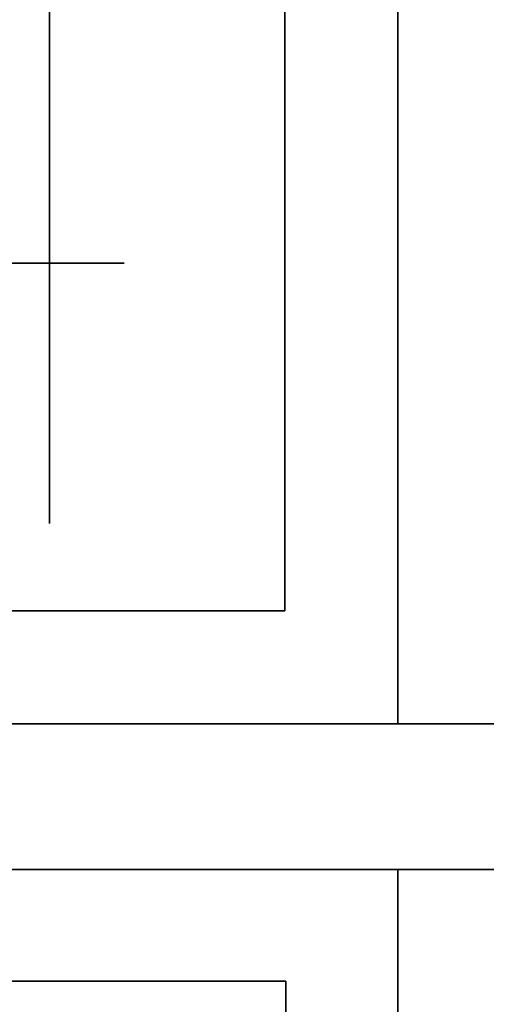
# Model space of a CAD drawing. Extents: x -1299 to -1246.9, y 2743.7 to 2747.9.
# Tile 247 of 256: x -1265.0194 to -1264.9996, y 2747.8246 to 2747.8665. Entities that reach past the tile are written whole.
import ezdxf

# ---------------------------------------------------------------- set-up
doc = ezdxf.new("R2010")
doc.units = 0
doc.header["$LTSCALE"] = 150
doc.header["$MEASUREMENT"] = 0
doc.layers.add('3DFACE_BOLT', color=7, linetype='CONTINUOUS')
doc.layers.add('3DFACE_SHAPE', color=7, linetype='CONTINUOUS')

msp = doc.modelspace()

# ---------------------------------------------------------------- linework, layer by layer
at = {"layer": '3DFACE_BOLT', "color": 1}
for points, invisible_edges in [([(-1265.018119, 2747.865136, 0.056417), (-1265.018119, 2747.871824, 0.068), (-1265.008119, 2747.865136, 0.056417)], 14), ([(-1265.008119, 2747.865136, 0.056417), (-1265.018119, 2747.871824, 0.068), (-1265.008119, 2747.871824, 0.068)], 3), ([(-1265.018119, 2747.871824, 0.068), (-1265.018119, 2747.865136, 0.079583), (-1265.008119, 2747.871824, 0.068)], 14), ([(-1265.008119, 2747.871824, 0.068), (-1265.018119, 2747.865136, 0.079583), (-1265.008119, 2747.865136, 0.079583)], 3), ([(-1265.018119, 2747.865136, 0.079583), (-1265.018119, 2747.871824, 0.068), (-1265.018119, 2747.865136, 0.056417)], 12), ([(-1265.018119, 2747.865136, 0.126417), (-1265.018119, 2747.871824, 0.138), (-1265.008119, 2747.865136, 0.126417)], 14), ([(-1265.008119, 2747.865136, 0.126417), (-1265.018119, 2747.871824, 0.138), (-1265.008119, 2747.871824, 0.138)], 3), ([(-1265.018119, 2747.871824, 0.138), (-1265.018119, 2747.865136, 0.149583), (-1265.008119, 2747.871824, 0.138)], 14), ([(-1265.008119, 2747.871824, 0.138), (-1265.018119, 2747.865136, 0.149583), (-1265.008119, 2747.865136, 0.149583)], 3), ([(-1265.018119, 2747.865136, 0.149583), (-1265.018119, 2747.871824, 0.138), (-1265.018119, 2747.865136, 0.126417)], 12), ([(-1265.008119, 2747.865136, 0.056417), (-1265.008119, 2747.871824, 0.068), (-1265.008119, 2747.865136, 0.079583)], 12), ([(-1265.008119, 2747.865136, 0.126417), (-1265.008119, 2747.871824, 0.138), (-1265.008119, 2747.865136, 0.149583)], 12), ([(-1265.008119, 2747.866057, 0.065528), (-1265.008119, 2747.866449, 0.068), (-1264.958119, 2747.866057, 0.065528)], 14), ([(-1264.958119, 2747.866057, 0.065528), (-1265.008119, 2747.866449, 0.068), (-1264.958119, 2747.866449, 0.068)], 3), ([(-1265.008119, 2747.866449, 0.068), (-1265.008119, 2747.866057, 0.070472), (-1264.958119, 2747.866449, 0.068)], 14), ([(-1264.958119, 2747.866449, 0.068), (-1265.008119, 2747.866057, 0.070472), (-1264.958119, 2747.866057, 0.070472)], 3), ([(-1265.008119, 2747.866057, 0.070472), (-1265.008119, 2747.866449, 0.068), (-1265.008119, 2747.866057, 0.065528)], 12), ([(-1265.008119, 2747.866057, 0.135528), (-1265.008119, 2747.866449, 0.138), (-1264.958119, 2747.866057, 0.135528)], 14), ([(-1264.958119, 2747.866057, 0.135528), (-1265.008119, 2747.866449, 0.138), (-1264.958119, 2747.866449, 0.138)], 3), ([(-1265.008119, 2747.866449, 0.138), (-1265.008119, 2747.866057, 0.140472), (-1264.958119, 2747.866449, 0.138)], 14), ([(-1264.958119, 2747.866449, 0.138), (-1265.008119, 2747.866057, 0.140472), (-1264.958119, 2747.866057, 0.140472)], 3), ([(-1265.008119, 2747.866057, 0.140472), (-1265.008119, 2747.866449, 0.138), (-1265.008119, 2747.866057, 0.135528)], 12), ([(-1265.008119, 2747.864921, 0.063298), (-1265.008119, 2747.866057, 0.065528), (-1264.958119, 2747.864921, 0.063298)], 14), ([(-1264.958119, 2747.864921, 0.063298), (-1265.008119, 2747.866057, 0.065528), (-1264.958119, 2747.866057, 0.065528)], 3), ([(-1265.008119, 2747.866057, 0.070472), (-1265.008119, 2747.864921, 0.072702), (-1264.958119, 2747.866057, 0.070472)], 14), ([(-1264.958119, 2747.866057, 0.070472), (-1265.008119, 2747.864921, 0.072702), (-1264.958119, 2747.864921, 0.072702)], 3), ([(-1265.008119, 2747.864921, 0.072702), (-1265.008119, 2747.866057, 0.070472), (-1265.008119, 2747.864921, 0.063298)], 14), ([(-1265.008119, 2747.864921, 0.063298), (-1265.008119, 2747.866057, 0.070472), (-1265.008119, 2747.866057, 0.065528)], 3), ([(-1265.008119, 2747.864921, 0.133298), (-1265.008119, 2747.866057, 0.135528), (-1264.958119, 2747.864921, 0.133298)], 14), ([(-1264.958119, 2747.864921, 0.133298), (-1265.008119, 2747.866057, 0.135528), (-1264.958119, 2747.866057, 0.135528)], 3), ([(-1265.008119, 2747.866057, 0.140472), (-1265.008119, 2747.864921, 0.142702), (-1264.958119, 2747.866057, 0.140472)], 14), ([(-1264.958119, 2747.866057, 0.140472), (-1265.008119, 2747.864921, 0.142702), (-1264.958119, 2747.864921, 0.142702)], 3), ([(-1265.008119, 2747.864921, 0.142702), (-1265.008119, 2747.866057, 0.140472), (-1265.008119, 2747.864921, 0.133298)], 14), ([(-1265.008119, 2747.864921, 0.133298), (-1265.008119, 2747.866057, 0.140472), (-1265.008119, 2747.866057, 0.135528)], 3), ([(-1265.018119, 2747.851761, 0.056417), (-1265.018119, 2747.865136, 0.056417), (-1265.008119, 2747.851761, 0.056417)], 14), ([(-1265.008119, 2747.851761, 0.056417), (-1265.018119, 2747.865136, 0.056417), (-1265.008119, 2747.865136, 0.056417)], 3), ([(-1265.018119, 2747.865136, 0.079583), (-1265.018119, 2747.851761, 0.079583), (-1265.008119, 2747.865136, 0.079583)], 14), ([(-1265.008119, 2747.865136, 0.079583), (-1265.018119, 2747.851761, 0.079583), (-1265.008119, 2747.851761, 0.079583)], 3), ([(-1265.018119, 2747.851761, 0.079583), (-1265.018119, 2747.865136, 0.079583), (-1265.018119, 2747.851761, 0.056417)], 14), ([(-1265.018119, 2747.851761, 0.056417), (-1265.018119, 2747.865136, 0.079583), (-1265.018119, 2747.865136, 0.056417)], 3), ([(-1265.018119, 2747.851761, 0.126417), (-1265.018119, 2747.865136, 0.126417), (-1265.008119, 2747.851761, 0.126417)], 14), ([(-1265.008119, 2747.851761, 0.126417), (-1265.018119, 2747.865136, 0.126417), (-1265.008119, 2747.865136, 0.126417)], 3), ([(-1265.018119, 2747.865136, 0.149583), (-1265.018119, 2747.851761, 0.149583), (-1265.008119, 2747.865136, 0.149583)], 14), ([(-1265.008119, 2747.865136, 0.149583), (-1265.018119, 2747.851761, 0.149583), (-1265.008119, 2747.851761, 0.149583)], 3), ([(-1265.018119, 2747.851761, 0.149583), (-1265.018119, 2747.865136, 0.149583), (-1265.018119, 2747.851761, 0.126417)], 14), ([(-1265.018119, 2747.851761, 0.126417), (-1265.018119, 2747.865136, 0.149583), (-1265.018119, 2747.865136, 0.126417)], 3), ([(-1265.008119, 2747.851761, 0.056417), (-1265.008119, 2747.865136, 0.056417), (-1265.008119, 2747.851761, 0.079583)], 14), ([(-1265.008119, 2747.851761, 0.079583), (-1265.008119, 2747.865136, 0.056417), (-1265.008119, 2747.865136, 0.079583)], 3), ([(-1265.008119, 2747.851761, 0.126417), (-1265.008119, 2747.865136, 0.126417), (-1265.008119, 2747.851761, 0.149583)], 14), ([(-1265.008119, 2747.851761, 0.149583), (-1265.008119, 2747.865136, 0.126417), (-1265.008119, 2747.865136, 0.149583)], 3), ([(-1265.008119, 2747.863151, 0.061528), (-1265.008119, 2747.864921, 0.063298), (-1264.958119, 2747.863151, 0.061528)], 14), ([(-1264.958119, 2747.863151, 0.061528), (-1265.008119, 2747.864921, 0.063298), (-1264.958119, 2747.864921, 0.063298)], 3), ([(-1265.008119, 2747.864921, 0.072702), (-1265.008119, 2747.863151, 0.074472), (-1264.958119, 2747.864921, 0.072702)], 14), ([(-1264.958119, 2747.864921, 0.072702), (-1265.008119, 2747.863151, 0.074472), (-1264.958119, 2747.863151, 0.074472)], 3), ([(-1265.008119, 2747.863151, 0.074472), (-1265.008119, 2747.864921, 0.072702), (-1265.008119, 2747.863151, 0.061528)], 14), ([(-1265.008119, 2747.863151, 0.061528), (-1265.008119, 2747.864921, 0.072702), (-1265.008119, 2747.864921, 0.063298)], 3), ([(-1265.008119, 2747.863151, 0.131528), (-1265.008119, 2747.864921, 0.133298), (-1264.958119, 2747.863151, 0.131528)], 14), ([(-1264.958119, 2747.863151, 0.131528), (-1265.008119, 2747.864921, 0.133298), (-1264.958119, 2747.864921, 0.133298)], 3), ([(-1265.008119, 2747.864921, 0.142702), (-1265.008119, 2747.863151, 0.144472), (-1264.958119, 2747.864921, 0.142702)], 14), ([(-1264.958119, 2747.864921, 0.142702), (-1265.008119, 2747.863151, 0.144472), (-1264.958119, 2747.863151, 0.144472)], 3), ([(-1265.008119, 2747.863151, 0.144472), (-1265.008119, 2747.864921, 0.142702), (-1265.008119, 2747.863151, 0.131528)], 14), ([(-1265.008119, 2747.863151, 0.131528), (-1265.008119, 2747.864921, 0.142702), (-1265.008119, 2747.864921, 0.133298)], 3), ([(-1265.008119, 2747.860921, 0.060392), (-1265.008119, 2747.863151, 0.061528), (-1264.958119, 2747.860921, 0.060392)], 14), ([(-1264.958119, 2747.860921, 0.060392), (-1265.008119, 2747.863151, 0.061528), (-1264.958119, 2747.863151, 0.061528)], 3), ([(-1265.008119, 2747.863151, 0.074472), (-1265.008119, 2747.860921, 0.075608), (-1264.958119, 2747.863151, 0.074472)], 14), ([(-1264.958119, 2747.863151, 0.074472), (-1265.008119, 2747.860921, 0.075608), (-1264.958119, 2747.860921, 0.075608)], 3), ([(-1265.008119, 2747.860921, 0.075608), (-1265.008119, 2747.863151, 0.074472), (-1265.008119, 2747.860921, 0.060392)], 14), ([(-1265.008119, 2747.860921, 0.060392), (-1265.008119, 2747.863151, 0.074472), (-1265.008119, 2747.863151, 0.061528)], 3), ([(-1265.008119, 2747.860921, 0.130392), (-1265.008119, 2747.863151, 0.131528), (-1264.958119, 2747.860921, 0.130392)], 14), ([(-1264.958119, 2747.860921, 0.130392), (-1265.008119, 2747.863151, 0.131528), (-1264.958119, 2747.863151, 0.131528)], 3), ([(-1265.008119, 2747.863151, 0.144472), (-1265.008119, 2747.860921, 0.145608), (-1264.958119, 2747.863151, 0.144472)], 14), ([(-1264.958119, 2747.863151, 0.144472), (-1265.008119, 2747.860921, 0.145608), (-1264.958119, 2747.860921, 0.145608)], 3), ([(-1265.008119, 2747.860921, 0.145608), (-1265.008119, 2747.863151, 0.144472), (-1265.008119, 2747.860921, 0.130392)], 14), ([(-1265.008119, 2747.860921, 0.130392), (-1265.008119, 2747.863151, 0.144472), (-1265.008119, 2747.863151, 0.131528)], 3), ([(-1265.008119, 2747.858449, 0.06), (-1265.008119, 2747.860921, 0.060392), (-1264.958119, 2747.858449, 0.06)], 14), ([(-1264.958119, 2747.858449, 0.06), (-1265.008119, 2747.860921, 0.060392), (-1264.958119, 2747.860921, 0.060392)], 3), ([(-1265.008119, 2747.860921, 0.075608), (-1265.008119, 2747.858449, 0.076), (-1264.958119, 2747.860921, 0.075608)], 14), ([(-1264.958119, 2747.860921, 0.075608), (-1265.008119, 2747.858449, 0.076), (-1264.958119, 2747.858449, 0.076)], 3), ([(-1265.008119, 2747.858449, 0.076), (-1265.008119, 2747.860921, 0.075608), (-1265.008119, 2747.858449, 0.06)], 14), ([(-1265.008119, 2747.858449, 0.06), (-1265.008119, 2747.860921, 0.075608), (-1265.008119, 2747.860921, 0.060392)], 3), ([(-1265.008119, 2747.858449, 0.13), (-1265.008119, 2747.860921, 0.130392), (-1264.958119, 2747.858449, 0.13)], 14), ([(-1264.958119, 2747.858449, 0.13), (-1265.008119, 2747.860921, 0.130392), (-1264.958119, 2747.860921, 0.130392)], 3), ([(-1265.008119, 2747.860921, 0.145608), (-1265.008119, 2747.858449, 0.146), (-1264.958119, 2747.860921, 0.145608)], 14), ([(-1264.958119, 2747.860921, 0.145608), (-1265.008119, 2747.858449, 0.146), (-1264.958119, 2747.858449, 0.146)], 3), ([(-1265.008119, 2747.858449, 0.146), (-1265.008119, 2747.860921, 0.145608), (-1265.008119, 2747.858449, 0.13)], 14), ([(-1265.008119, 2747.858449, 0.13), (-1265.008119, 2747.860921, 0.145608), (-1265.008119, 2747.860921, 0.130392)], 3), ([(-1265.008119, 2747.855976, 0.060392), (-1265.008119, 2747.858449, 0.06), (-1264.958119, 2747.855976, 0.060392)], 14), ([(-1264.958119, 2747.855976, 0.060392), (-1265.008119, 2747.858449, 0.06), (-1264.958119, 2747.858449, 0.06)], 3), ([(-1265.008119, 2747.858449, 0.076), (-1265.008119, 2747.855976, 0.075608), (-1264.958119, 2747.858449, 0.076)], 14), ([(-1264.958119, 2747.858449, 0.076), (-1265.008119, 2747.855976, 0.075608), (-1264.958119, 2747.855976, 0.075608)], 3), ([(-1265.008119, 2747.855976, 0.075608), (-1265.008119, 2747.858449, 0.076), (-1265.008119, 2747.855976, 0.060392)], 14), ([(-1265.008119, 2747.855976, 0.060392), (-1265.008119, 2747.858449, 0.076), (-1265.008119, 2747.858449, 0.06)], 3), ([(-1265.008119, 2747.855976, 0.130392), (-1265.008119, 2747.858449, 0.13), (-1264.958119, 2747.855976, 0.130392)], 14), ([(-1264.958119, 2747.855976, 0.130392), (-1265.008119, 2747.858449, 0.13), (-1264.958119, 2747.858449, 0.13)], 3), ([(-1265.008119, 2747.858449, 0.146), (-1265.008119, 2747.855976, 0.145608), (-1264.958119, 2747.858449, 0.146)], 14), ([(-1264.958119, 2747.858449, 0.146), (-1265.008119, 2747.855976, 0.145608), (-1264.958119, 2747.855976, 0.145608)], 3), ([(-1265.008119, 2747.855976, 0.145608), (-1265.008119, 2747.858449, 0.146), (-1265.008119, 2747.855976, 0.130392)], 14), ([(-1265.008119, 2747.855976, 0.130392), (-1265.008119, 2747.858449, 0.146), (-1265.008119, 2747.858449, 0.13)], 3), ([(-1265.014944, 2747.841349, 0.068), (-1265.021631, 2747.841349, 0.056417), (-1265.014944, 2747.856149, 0.068)], 14), ([(-1265.014944, 2747.856149, 0.068), (-1265.021631, 2747.841349, 0.056417), (-1265.021631, 2747.856149, 0.056417)], 3), ([(-1265.021631, 2747.841349, 0.079583), (-1265.014944, 2747.841349, 0.068), (-1265.021631, 2747.856149, 0.079583)], 14), ([(-1265.021631, 2747.856149, 0.079583), (-1265.014944, 2747.841349, 0.068), (-1265.014944, 2747.856149, 0.068)], 3), ([(-1265.014944, 2747.856149, 0.068), (-1265.021631, 2747.856149, 0.056417), (-1265.021631, 2747.856149, 0.079583)], 2), ([(-1265.014944, 2747.841349, 0.138), (-1265.021631, 2747.841349, 0.126417), (-1265.014944, 2747.856149, 0.138)], 14), ([(-1265.014944, 2747.856149, 0.138), (-1265.021631, 2747.841349, 0.126417), (-1265.021631, 2747.856149, 0.126417)], 3), ([(-1265.021631, 2747.841349, 0.149583), (-1265.014944, 2747.841349, 0.138), (-1265.021631, 2747.856149, 0.149583)], 14), ([(-1265.021631, 2747.856149, 0.149583), (-1265.014944, 2747.841349, 0.138), (-1265.014944, 2747.856149, 0.138)], 3), ([(-1265.014944, 2747.856149, 0.138), (-1265.021631, 2747.856149, 0.126417), (-1265.021631, 2747.856149, 0.149583)], 2), ([(-1265.008119, 2747.853746, 0.061528), (-1265.008119, 2747.855976, 0.060392), (-1264.958119, 2747.853746, 0.061528)], 14), ([(-1264.958119, 2747.853746, 0.061528), (-1265.008119, 2747.855976, 0.060392), (-1264.958119, 2747.855976, 0.060392)], 3), ([(-1265.008119, 2747.855976, 0.075608), (-1265.008119, 2747.853746, 0.074472), (-1264.958119, 2747.855976, 0.075608)], 14), ([(-1264.958119, 2747.855976, 0.075608), (-1265.008119, 2747.853746, 0.074472), (-1264.958119, 2747.853746, 0.074472)], 3), ([(-1265.008119, 2747.853746, 0.074472), (-1265.008119, 2747.855976, 0.075608), (-1265.008119, 2747.853746, 0.061528)], 14), ([(-1265.008119, 2747.853746, 0.061528), (-1265.008119, 2747.855976, 0.075608), (-1265.008119, 2747.855976, 0.060392)], 3), ([(-1265.008119, 2747.853746, 0.131528), (-1265.008119, 2747.855976, 0.130392), (-1264.958119, 2747.853746, 0.131528)], 14), ([(-1264.958119, 2747.853746, 0.131528), (-1265.008119, 2747.855976, 0.130392), (-1264.958119, 2747.855976, 0.130392)], 3), ([(-1265.008119, 2747.855976, 0.145608), (-1265.008119, 2747.853746, 0.144472), (-1264.958119, 2747.855976, 0.145608)], 14), ([(-1264.958119, 2747.855976, 0.145608), (-1265.008119, 2747.853746, 0.144472), (-1264.958119, 2747.853746, 0.144472)], 3), ([(-1265.008119, 2747.853746, 0.144472), (-1265.008119, 2747.855976, 0.145608), (-1265.008119, 2747.853746, 0.131528)], 14), ([(-1265.008119, 2747.853746, 0.131528), (-1265.008119, 2747.855976, 0.145608), (-1265.008119, 2747.855976, 0.130392)], 3), ([(-1265.008119, 2747.851976, 0.063298), (-1265.008119, 2747.853746, 0.061528), (-1264.958119, 2747.851976, 0.063298)], 14), ([(-1264.958119, 2747.851976, 0.063298), (-1265.008119, 2747.853746, 0.061528), (-1264.958119, 2747.853746, 0.061528)], 3), ([(-1265.008119, 2747.853746, 0.074472), (-1265.008119, 2747.851976, 0.072702), (-1264.958119, 2747.853746, 0.074472)], 14), ([(-1264.958119, 2747.853746, 0.074472), (-1265.008119, 2747.851976, 0.072702), (-1264.958119, 2747.851976, 0.072702)], 3), ([(-1265.008119, 2747.851976, 0.072702), (-1265.008119, 2747.853746, 0.074472), (-1265.008119, 2747.851976, 0.063298)], 14), ([(-1265.008119, 2747.851976, 0.063298), (-1265.008119, 2747.853746, 0.074472), (-1265.008119, 2747.853746, 0.061528)], 3), ([(-1265.008119, 2747.851976, 0.133298), (-1265.008119, 2747.853746, 0.131528), (-1264.958119, 2747.851976, 0.133298)], 14), ([(-1264.958119, 2747.851976, 0.133298), (-1265.008119, 2747.853746, 0.131528), (-1264.958119, 2747.853746, 0.131528)], 3), ([(-1265.008119, 2747.853746, 0.144472), (-1265.008119, 2747.851976, 0.142702), (-1264.958119, 2747.853746, 0.144472)], 14), ([(-1264.958119, 2747.853746, 0.144472), (-1265.008119, 2747.851976, 0.142702), (-1264.958119, 2747.851976, 0.142702)], 3), ([(-1265.008119, 2747.851976, 0.142702), (-1265.008119, 2747.853746, 0.144472), (-1265.008119, 2747.851976, 0.133298)], 14), ([(-1265.008119, 2747.851976, 0.133298), (-1265.008119, 2747.853746, 0.144472), (-1265.008119, 2747.853746, 0.131528)], 3), ([(-1265.008119, 2747.85084, 0.065528), (-1265.008119, 2747.851976, 0.063298), (-1264.958119, 2747.85084, 0.065528)], 14), ([(-1264.958119, 2747.85084, 0.065528), (-1265.008119, 2747.851976, 0.063298), (-1264.958119, 2747.851976, 0.063298)], 3), ([(-1265.008119, 2747.851976, 0.072702), (-1265.008119, 2747.85084, 0.070472), (-1264.958119, 2747.851976, 0.072702)], 14), ([(-1264.958119, 2747.851976, 0.072702), (-1265.008119, 2747.85084, 0.070472), (-1264.958119, 2747.85084, 0.070472)], 3), ([(-1265.008119, 2747.85084, 0.070472), (-1265.008119, 2747.851976, 0.072702), (-1265.008119, 2747.85084, 0.065528)], 14), ([(-1265.008119, 2747.85084, 0.065528), (-1265.008119, 2747.851976, 0.072702), (-1265.008119, 2747.851976, 0.063298)], 3), ([(-1265.008119, 2747.85084, 0.135528), (-1265.008119, 2747.851976, 0.133298), (-1264.958119, 2747.85084, 0.135528)], 14), ([(-1264.958119, 2747.85084, 0.135528), (-1265.008119, 2747.851976, 0.133298), (-1264.958119, 2747.851976, 0.133298)], 3), ([(-1265.008119, 2747.851976, 0.142702), (-1265.008119, 2747.85084, 0.140472), (-1264.958119, 2747.851976, 0.142702)], 14), ([(-1264.958119, 2747.851976, 0.142702), (-1265.008119, 2747.85084, 0.140472), (-1264.958119, 2747.85084, 0.140472)], 3), ([(-1265.008119, 2747.85084, 0.140472), (-1265.008119, 2747.851976, 0.142702), (-1265.008119, 2747.85084, 0.135528)], 14), ([(-1265.008119, 2747.85084, 0.135528), (-1265.008119, 2747.851976, 0.142702), (-1265.008119, 2747.851976, 0.133298)], 3), ([(-1265.018119, 2747.845074, 0.068), (-1265.018119, 2747.851761, 0.056417), (-1265.008119, 2747.845074, 0.068)], 14), ([(-1265.008119, 2747.845074, 0.068), (-1265.018119, 2747.851761, 0.056417), (-1265.008119, 2747.851761, 0.056417)], 3), ([(-1265.018119, 2747.851761, 0.079583), (-1265.018119, 2747.845074, 0.068), (-1265.008119, 2747.851761, 0.079583)], 14), ([(-1265.008119, 2747.851761, 0.079583), (-1265.018119, 2747.845074, 0.068), (-1265.008119, 2747.845074, 0.068)], 3), ([(-1265.018119, 2747.845074, 0.068), (-1265.018119, 2747.851761, 0.079583), (-1265.018119, 2747.851761, 0.056417)], 2), ([(-1265.018119, 2747.845074, 0.138), (-1265.018119, 2747.851761, 0.126417), (-1265.008119, 2747.845074, 0.138)], 14), ([(-1265.008119, 2747.845074, 0.138), (-1265.018119, 2747.851761, 0.126417), (-1265.008119, 2747.851761, 0.126417)], 3), ([(-1265.018119, 2747.851761, 0.149583), (-1265.018119, 2747.845074, 0.138), (-1265.008119, 2747.851761, 0.149583)], 14), ([(-1265.008119, 2747.851761, 0.149583), (-1265.018119, 2747.845074, 0.138), (-1265.008119, 2747.845074, 0.138)], 3), ([(-1265.018119, 2747.845074, 0.138), (-1265.018119, 2747.851761, 0.149583), (-1265.018119, 2747.851761, 0.126417)], 2), ([(-1265.008119, 2747.845074, 0.068), (-1265.008119, 2747.851761, 0.056417), (-1265.008119, 2747.851761, 0.079583)], 2), ([(-1265.008119, 2747.845074, 0.138), (-1265.008119, 2747.851761, 0.126417), (-1265.008119, 2747.851761, 0.149583)], 2), ([(-1265.008119, 2747.850449, 0.068), (-1265.008119, 2747.85084, 0.065528), (-1264.958119, 2747.850449, 0.068)], 14), ([(-1264.958119, 2747.850449, 0.068), (-1265.008119, 2747.85084, 0.065528), (-1264.958119, 2747.85084, 0.065528)], 3), ([(-1265.008119, 2747.85084, 0.070472), (-1265.008119, 2747.850449, 0.068), (-1264.958119, 2747.85084, 0.070472)], 14), ([(-1264.958119, 2747.85084, 0.070472), (-1265.008119, 2747.850449, 0.068), (-1264.958119, 2747.850449, 0.068)], 3), ([(-1265.008119, 2747.850449, 0.068), (-1265.008119, 2747.85084, 0.070472), (-1265.008119, 2747.85084, 0.065528)], 2), ([(-1265.008119, 2747.850449, 0.138), (-1265.008119, 2747.85084, 0.135528), (-1264.958119, 2747.850449, 0.138)], 14), ([(-1264.958119, 2747.850449, 0.138), (-1265.008119, 2747.85084, 0.135528), (-1264.958119, 2747.85084, 0.135528)], 3), ([(-1265.008119, 2747.85084, 0.140472), (-1265.008119, 2747.850449, 0.138), (-1264.958119, 2747.85084, 0.140472)], 14), ([(-1264.958119, 2747.85084, 0.140472), (-1265.008119, 2747.850449, 0.138), (-1264.958119, 2747.850449, 0.138)], 3), ([(-1265.008119, 2747.850449, 0.138), (-1265.008119, 2747.85084, 0.140472), (-1265.008119, 2747.85084, 0.135528)], 2), ([(-1265.014944, 2747.841349, 0.068), (-1265.021631, 2747.841349, 0.079583), (-1265.021631, 2747.841349, 0.056417)], 2), ([(-1265.014944, 2747.841349, 0.138), (-1265.021631, 2747.841349, 0.149583), (-1265.021631, 2747.841349, 0.126417)], 2), ([(-1265.014944, 2747.815589, 0.068), (-1265.021631, 2747.815589, 0.056417), (-1265.014944, 2747.825589, 0.068)], 14), ([(-1265.014944, 2747.825589, 0.068), (-1265.021631, 2747.815589, 0.056417), (-1265.021631, 2747.825589, 0.056417)], 3), ([(-1265.021631, 2747.815589, 0.079583), (-1265.014944, 2747.815589, 0.068), (-1265.021631, 2747.825589, 0.079583)], 14), ([(-1265.021631, 2747.825589, 0.079583), (-1265.014944, 2747.815589, 0.068), (-1265.014944, 2747.825589, 0.068)], 3), ([(-1265.014944, 2747.825589, 0.068), (-1265.021631, 2747.825589, 0.056417), (-1265.021631, 2747.825589, 0.079583)], 2), ([(-1265.014944, 2747.815589, 0.138), (-1265.021631, 2747.815589, 0.126417), (-1265.014944, 2747.825589, 0.138)], 14), ([(-1265.014944, 2747.825589, 0.138), (-1265.021631, 2747.815589, 0.126417), (-1265.021631, 2747.825589, 0.126417)], 3), ([(-1265.021631, 2747.815589, 0.149583), (-1265.014944, 2747.815589, 0.138), (-1265.021631, 2747.825589, 0.149583)], 14), ([(-1265.021631, 2747.825589, 0.149583), (-1265.014944, 2747.815589, 0.138), (-1265.014944, 2747.825589, 0.138)], 3), ([(-1265.014944, 2747.825589, 0.138), (-1265.021631, 2747.825589, 0.126417), (-1265.021631, 2747.825589, 0.149583)], 2)]:
    msp.add_3dface(points, dxfattribs=dict(at, invisible_edges=invisible_edges))
at = {"layer": '3DFACE_SHAPE', "color": 13}
for points, invisible_edges in [([(-1265.008119, 2747.858449, 0.033), (-1265.008119, 2747.864459, 0.06199), (-1265.008119, 2747.887549, 0.033)], 15), ([(-1265.008119, 2747.864459, 0.06199), (-1265.008119, 2747.866949, 0.068), (-1265.008119, 2747.887549, 0.033)], 14), ([(-1265.008119, 2747.887549, 0.033), (-1265.008119, 2747.866949, 0.068), (-1265.008119, 2747.864459, 0.07401)], 13), ([(-1265.008119, 2747.864459, 0.07401), (-1265.008119, 2747.866949, 0.138), (-1265.008119, 2747.887549, 0.033)], 15), ([(-1265.008119, 2747.866949, 0.138), (-1265.008119, 2747.864459, 0.14401), (-1265.008119, 2747.887549, 0.173)], 14), ([(-1265.008119, 2747.887549, 0.173), (-1265.008119, 2747.864459, 0.14401), (-1265.008119, 2747.841349, 0.173)], 3), ([(-1265.003319, 2747.836549, 0.033), (-1265.008119, 2747.858449, 0.033), (-1265.003319, 2747.887549, 0.033)], 3), ([(-1265.008119, 2747.858449, 0.033), (-1265.008119, 2747.887549, 0.033), (-1265.003319, 2747.887549, 0.033)], 12), ([(-1265.008119, 2747.887549, 0.173), (-1265.008119, 2747.841349, 0.173), (-1265.003319, 2747.887549, 0.173)], 2), ([(-1265.003319, 2747.887549, 0.173), (-1265.008119, 2747.841349, 0.173), (-1265.003319, 2747.836549, 0.173)], 3), ([(-1265.003319, 2747.866949, 0.068), (-1265.003319, 2747.864459, 0.06199), (-1265.003319, 2747.887549, 0.068)], 14), ([(-1265.003319, 2747.864459, 0.06199), (-1265.003319, 2747.858449, 0.0595), (-1265.003319, 2747.887549, 0.068)], 14), ([(-1265.003319, 2747.887549, 0.068), (-1265.003319, 2747.858449, 0.0595), (-1265.003319, 2747.887549, 0.033)], 15), ([(-1265.003319, 2747.858449, 0.0595), (-1265.003319, 2747.852438, 0.06199), (-1265.003319, 2747.887549, 0.033)], 14), ([(-1265.003319, 2747.887549, 0.033), (-1265.003319, 2747.852438, 0.06199), (-1265.003319, 2747.836549, 0.033)], 3), ([(-1265.003319, 2747.866949, 0.068), (-1265.003319, 2747.887549, 0.068), (-1265.003319, 2747.864459, 0.13199)], 15), ([(-1265.003319, 2747.864459, 0.13199), (-1265.003319, 2747.887549, 0.068), (-1265.003319, 2747.866949, 0.138)], 3), ([(-1265.003319, 2747.836549, 0.173), (-1265.003319, 2747.864459, 0.14401), (-1265.003319, 2747.887549, 0.173)], 3), ([(-1265.003319, 2747.864459, 0.14401), (-1265.003319, 2747.887549, 0.138), (-1265.003319, 2747.887549, 0.173)], 13), ([(-1265.003319, 2747.864459, 0.14401), (-1265.003319, 2747.866949, 0.138), (-1265.003319, 2747.887549, 0.138)], 14), ([(-1265.046219, 2747.884449, 0.206), (-1265.046219, 2746.946449, 0.206), (-1264.944219, 2747.884449, 0.206)], 2), ([(-1265.046219, 2746.946449, 0.206), (-1264.944219, 2746.946449, 0.206), (-1264.944219, 2747.884449, 0.206)], 12), ([(-1264.998319, 2747.884449, 0.198), (-1264.998319, 2746.946449, 0.198), (-1265.046219, 2747.884449, 0.198)], 2), ([(-1264.998319, 2746.946449, 0.198), (-1265.046219, 2746.946449, 0.198), (-1265.046219, 2747.884449, 0.198)], 12), ([(-1265.046219, 2747.884449, 0.008), (-1265.046219, 2746.946449, 0.008), (-1264.998319, 2747.884449, 0.008)], 2), ([(-1265.046219, 2746.946449, 0.008), (-1264.998319, 2746.946449, 0.008), (-1264.998319, 2747.884449, 0.008)], 12), ([(-1264.944219, 2747.884449), (-1264.944219, 2746.946449), (-1265.046219, 2747.884449)], 2), ([(-1264.944219, 2746.946449), (-1265.046219, 2746.946449), (-1265.046219, 2747.884449)], 12), ([(-1265.008119, 2747.864459, 0.13199), (-1265.008119, 2747.866949, 0.138), (-1265.008119, 2747.864459, 0.07401)], 14), ([(-1265.008119, 2747.864459, 0.13199), (-1265.003319, 2747.864459, 0.13199), (-1265.008119, 2747.866949, 0.138)], 3), ([(-1265.003319, 2747.864459, 0.13199), (-1265.003319, 2747.866949, 0.138), (-1265.008119, 2747.866949, 0.138)], 14), ([(-1265.008119, 2747.866949, 0.138), (-1265.003319, 2747.866949, 0.138), (-1265.008119, 2747.864459, 0.14401)], 3), ([(-1265.003319, 2747.866949, 0.138), (-1265.003319, 2747.864459, 0.14401), (-1265.008119, 2747.864459, 0.14401)], 14), ([(-1265.008119, 2747.864459, 0.06199), (-1265.003319, 2747.864459, 0.06199), (-1265.008119, 2747.866949, 0.068)], 3), ([(-1265.003319, 2747.864459, 0.06199), (-1265.003319, 2747.866949, 0.068), (-1265.008119, 2747.866949, 0.068)], 14), ([(-1265.008119, 2747.866949, 0.068), (-1265.003319, 2747.866949, 0.068), (-1265.008119, 2747.864459, 0.07401)], 3), ([(-1265.003319, 2747.866949, 0.068), (-1265.003319, 2747.864459, 0.07401), (-1265.008119, 2747.864459, 0.07401)], 14), ([(-1265.003319, 2747.864459, 0.07401), (-1265.003319, 2747.866949, 0.068), (-1265.003319, 2747.864459, 0.13199)], 14), ([(-1265.008119, 2747.858449, 0.0595), (-1265.008119, 2747.864459, 0.06199), (-1265.008119, 2747.858449, 0.033)], 14), ([(-1265.008119, 2747.864459, 0.14401), (-1265.008119, 2747.858449, 0.1465), (-1265.008119, 2747.841349, 0.173)], 14), ([(-1265.008119, 2747.864459, 0.07401), (-1265.008119, 2747.858449, 0.0765), (-1265.008119, 2747.864459, 0.13199)], 14), ([(-1265.008119, 2747.858449, 0.0765), (-1265.008119, 2747.858449, 0.1295), (-1265.008119, 2747.864459, 0.13199)], 13), ([(-1265.008119, 2747.864459, 0.14401), (-1265.003319, 2747.864459, 0.14401), (-1265.008119, 2747.858449, 0.1465)], 3), ([(-1265.003319, 2747.864459, 0.14401), (-1265.003319, 2747.858449, 0.1465), (-1265.008119, 2747.858449, 0.1465)], 14), ([(-1265.008119, 2747.858449, 0.1295), (-1265.003319, 2747.858449, 0.1295), (-1265.008119, 2747.864459, 0.13199)], 3), ([(-1265.003319, 2747.858449, 0.1295), (-1265.003319, 2747.864459, 0.13199), (-1265.008119, 2747.864459, 0.13199)], 14), ([(-1265.008119, 2747.864459, 0.07401), (-1265.003319, 2747.864459, 0.07401), (-1265.008119, 2747.858449, 0.0765)], 3), ([(-1265.003319, 2747.864459, 0.07401), (-1265.003319, 2747.858449, 0.0765), (-1265.008119, 2747.858449, 0.0765)], 14), ([(-1265.008119, 2747.858449, 0.0595), (-1265.003319, 2747.858449, 0.0595), (-1265.008119, 2747.864459, 0.06199)], 3), ([(-1265.003319, 2747.858449, 0.0595), (-1265.003319, 2747.864459, 0.06199), (-1265.008119, 2747.864459, 0.06199)], 14), ([(-1265.003319, 2747.864459, 0.13199), (-1265.003319, 2747.858449, 0.1295), (-1265.003319, 2747.864459, 0.07401)], 14), ([(-1265.003319, 2747.858449, 0.1295), (-1265.003319, 2747.858449, 0.0765), (-1265.003319, 2747.864459, 0.07401)], 13), ([(-1265.003319, 2747.858449, 0.1465), (-1265.003319, 2747.864459, 0.14401), (-1265.003319, 2747.836549, 0.173)], 14), ([(-1265.008119, 2747.858449, 0.1465), (-1265.008119, 2747.852438, 0.14401), (-1265.008119, 2747.841349, 0.173)], 14), ([(-1265.008119, 2747.841349, 0.033), (-1265.008119, 2747.852438, 0.06199), (-1265.008119, 2747.858449, 0.033)], 3), ([(-1265.008119, 2747.852438, 0.06199), (-1265.008119, 2747.858449, 0.0595), (-1265.008119, 2747.858449, 0.033)], 14), ([(-1265.008119, 2747.852438, 0.13199), (-1265.008119, 2747.858449, 0.1295), (-1265.008119, 2747.852438, 0.07401)], 14), ([(-1265.008119, 2747.858449, 0.1295), (-1265.008119, 2747.858449, 0.0765), (-1265.008119, 2747.852438, 0.07401)], 13), ([(-1265.008119, 2747.858449, 0.1465), (-1265.003319, 2747.858449, 0.1465), (-1265.008119, 2747.852438, 0.14401)], 3), ([(-1265.003319, 2747.858449, 0.1465), (-1265.003319, 2747.852438, 0.14401), (-1265.008119, 2747.852438, 0.14401)], 14), ([(-1265.008119, 2747.852438, 0.13199), (-1265.003319, 2747.852438, 0.13199), (-1265.008119, 2747.858449, 0.1295)], 3), ([(-1265.003319, 2747.852438, 0.13199), (-1265.003319, 2747.858449, 0.1295), (-1265.008119, 2747.858449, 0.1295)], 14), ([(-1265.008119, 2747.858449, 0.0765), (-1265.003319, 2747.858449, 0.0765), (-1265.008119, 2747.852438, 0.07401)], 3), ([(-1265.003319, 2747.858449, 0.0765), (-1265.003319, 2747.852438, 0.07401), (-1265.008119, 2747.852438, 0.07401)], 14), ([(-1265.008119, 2747.852438, 0.06199), (-1265.003319, 2747.852438, 0.06199), (-1265.008119, 2747.858449, 0.0595)], 3), ([(-1265.003319, 2747.852438, 0.06199), (-1265.003319, 2747.858449, 0.0595), (-1265.008119, 2747.858449, 0.0595)], 14), ([(-1265.008119, 2747.841349, 0.033), (-1265.008119, 2747.858449, 0.033), (-1265.003319, 2747.836549, 0.033)], 14), ([(-1265.003319, 2747.852438, 0.07401), (-1265.003319, 2747.858449, 0.0765), (-1265.003319, 2747.852438, 0.13199)], 14), ([(-1265.003319, 2747.858449, 0.0765), (-1265.003319, 2747.858449, 0.1295), (-1265.003319, 2747.852438, 0.13199)], 13), ([(-1265.003319, 2747.852438, 0.14401), (-1265.003319, 2747.858449, 0.1465), (-1265.003319, 2747.836549, 0.138)], 14), ([(-1265.003319, 2747.836549, 0.138), (-1265.003319, 2747.858449, 0.1465), (-1265.003319, 2747.836549, 0.173)], 3), ([(-1265.008119, 2747.852438, 0.14401), (-1265.008119, 2747.849949, 0.138), (-1265.008119, 2747.841349, 0.173)], 14), ([(-1265.008119, 2747.852438, 0.07401), (-1265.008119, 2747.849949, 0.068), (-1265.008119, 2747.852438, 0.13199)], 14), ([(-1265.008119, 2747.852438, 0.13199), (-1265.008119, 2747.849949, 0.068), (-1265.008119, 2747.849949, 0.138)], 3), ([(-1265.008119, 2747.849949, 0.068), (-1265.008119, 2747.852438, 0.06199), (-1265.008119, 2747.841349, 0.033)], 14), ([(-1265.008119, 2747.852438, 0.14401), (-1265.003319, 2747.852438, 0.14401), (-1265.008119, 2747.849949, 0.138)], 3), ([(-1265.003319, 2747.852438, 0.14401), (-1265.003319, 2747.849949, 0.138), (-1265.008119, 2747.849949, 0.138)], 14), ([(-1265.008119, 2747.849949, 0.138), (-1265.003319, 2747.849949, 0.138), (-1265.008119, 2747.852438, 0.13199)], 3), ([(-1265.003319, 2747.849949, 0.138), (-1265.003319, 2747.852438, 0.13199), (-1265.008119, 2747.852438, 0.13199)], 14), ([(-1265.008119, 2747.852438, 0.07401), (-1265.003319, 2747.852438, 0.07401), (-1265.008119, 2747.849949, 0.068)], 3), ([(-1265.003319, 2747.852438, 0.07401), (-1265.003319, 2747.849949, 0.068), (-1265.008119, 2747.849949, 0.068)], 14), ([(-1265.008119, 2747.849949, 0.068), (-1265.003319, 2747.849949, 0.068), (-1265.008119, 2747.852438, 0.06199)], 3), ([(-1265.003319, 2747.849949, 0.068), (-1265.003319, 2747.852438, 0.06199), (-1265.008119, 2747.852438, 0.06199)], 14), ([(-1265.003319, 2747.852438, 0.06199), (-1265.003319, 2747.836549, 0.068), (-1265.003319, 2747.836549, 0.033)], 13), ([(-1265.003319, 2747.852438, 0.06199), (-1265.003319, 2747.849949, 0.068), (-1265.003319, 2747.836549, 0.068)], 14), ([(-1265.003319, 2747.852438, 0.13199), (-1265.003319, 2747.849949, 0.138), (-1265.003319, 2747.852438, 0.07401)], 14), ([(-1265.003319, 2747.849949, 0.138), (-1265.003319, 2747.836549, 0.138), (-1265.003319, 2747.852438, 0.07401)], 15), ([(-1265.003319, 2747.852438, 0.07401), (-1265.003319, 2747.836549, 0.138), (-1265.003319, 2747.849949, 0.068)], 3), ([(-1265.003319, 2747.849949, 0.138), (-1265.003319, 2747.852438, 0.14401), (-1265.003319, 2747.836549, 0.138)], 14), ([(-1265.008119, 2747.841349, 0.173), (-1265.008119, 2747.849949, 0.138), (-1265.008119, 2747.841349, 0.033)], 3), ([(-1265.008119, 2747.849949, 0.068), (-1265.008119, 2747.841349, 0.033), (-1265.008119, 2747.849949, 0.138)], 15), ([(-1265.003319, 2747.836549, 0.138), (-1265.003319, 2747.836549, 0.068), (-1265.003319, 2747.849949, 0.068)], 14), ([(-1265.008119, 2747.841349, 0.173), (-1265.034329, 2747.841349, 0.14401), (-1265.054319, 2747.841349, 0.173)], 3), ([(-1265.028319, 2747.841349, 0.033), (-1265.008119, 2747.841349, 0.033), (-1265.054319, 2747.836549, 0.033)], 14), ([(-1265.054319, 2747.836549, 0.033), (-1265.008119, 2747.841349, 0.033), (-1265.003319, 2747.836549, 0.033)], 3), ([(-1265.008119, 2747.841349, 0.173), (-1265.054319, 2747.836549, 0.173), (-1265.003319, 2747.836549, 0.173)], 13), ([(-1265.008119, 2747.841349, 0.173), (-1265.054319, 2747.841349, 0.173), (-1265.054319, 2747.836549, 0.173)], 12), ([(-1265.008119, 2747.841349, 0.173), (-1265.028319, 2747.841349, 0.1465), (-1265.034329, 2747.841349, 0.14401)], 13), ([(-1265.028319, 2747.841349, 0.033), (-1265.022308, 2747.841349, 0.06199), (-1265.008119, 2747.841349, 0.033)], 15), ([(-1265.022308, 2747.841349, 0.14401), (-1265.028319, 2747.841349, 0.1465), (-1265.008119, 2747.841349, 0.173)], 14), ([(-1265.022308, 2747.841349, 0.06199), (-1265.019819, 2747.841349, 0.068), (-1265.008119, 2747.841349, 0.033)], 14), ([(-1265.019819, 2747.841349, 0.138), (-1265.022308, 2747.841349, 0.14401), (-1265.008119, 2747.841349, 0.173)], 14), ([(-1265.008119, 2747.841349, 0.033), (-1265.019819, 2747.841349, 0.068), (-1265.008119, 2747.841349, 0.173)], 3), ([(-1265.019819, 2747.841349, 0.138), (-1265.008119, 2747.841349, 0.173), (-1265.019819, 2747.841349, 0.068)], 15), ([(-1265.003319, 2747.836549, 0.033), (-1265.034329, 2747.836549, 0.06199), (-1265.054319, 2747.836549, 0.033)], 3), ([(-1265.054319, 2747.836549, 0.173), (-1265.022308, 2747.836549, 0.14401), (-1265.003319, 2747.836549, 0.173)], 3), ([(-1265.046219, 2747.836549, 0.008), (-1265.022308, 2747.836549, 0.06199), (-1264.998319, 2747.836549, 0.008)], 3), ([(-1265.028319, 2747.836549, 0.198), (-1265.046219, 2747.836549, 0.198), (-1264.998319, 2747.830349, 0.198)], 14), ([(-1264.998319, 2747.830349, 0.198), (-1265.046219, 2747.836549, 0.198), (-1265.046219, 2747.830349, 0.198)], 1), ([(-1265.046219, 2747.830349, 0.008), (-1265.046219, 2747.836549, 0.008), (-1264.998319, 2747.830349, 0.008)], 2), ([(-1265.046219, 2747.836549, 0.008), (-1264.998319, 2747.836549, 0.008), (-1264.998319, 2747.830349, 0.008)], 12), ([(-1265.028319, 2747.836549, 0.0595), (-1265.034329, 2747.836549, 0.06199), (-1265.003319, 2747.836549, 0.033)], 14), ([(-1265.022308, 2747.836549, 0.06199), (-1265.028319, 2747.836549, 0.0595), (-1265.003319, 2747.836549, 0.068)], 14), ([(-1265.003319, 2747.836549, 0.068), (-1265.028319, 2747.836549, 0.0595), (-1265.003319, 2747.836549, 0.033)], 15), ([(-1264.998319, 2747.836549, 0.198), (-1265.022308, 2747.836549, 0.14401), (-1265.028319, 2747.836549, 0.198)], 3), ([(-1264.998319, 2747.836549, 0.198), (-1265.028319, 2747.836549, 0.198), (-1264.998319, 2747.830349, 0.198)], 2), ([(-1265.019819, 2747.836549, 0.068), (-1265.022308, 2747.836549, 0.06199), (-1265.003319, 2747.836549, 0.068)], 14), ([(-1265.022308, 2747.836549, 0.14401), (-1265.003319, 2747.836549, 0.138), (-1265.003319, 2747.836549, 0.173)], 13), ([(-1265.022308, 2747.836549, 0.14401), (-1265.019819, 2747.836549, 0.138), (-1265.003319, 2747.836549, 0.138)], 14), ([(-1265.019819, 2747.836549, 0.068), (-1265.003319, 2747.836549, 0.068), (-1265.022308, 2747.836549, 0.13199)], 15), ([(-1265.022308, 2747.836549, 0.13199), (-1265.003319, 2747.836549, 0.068), (-1265.019819, 2747.836549, 0.138)], 3), ([(-1265.022308, 2747.836549, 0.06199), (-1265.019819, 2747.836549, 0.068), (-1264.998319, 2747.836549, 0.008)], 14), ([(-1265.019819, 2747.836549, 0.138), (-1265.022308, 2747.836549, 0.14401), (-1264.998319, 2747.836549, 0.198)], 14), ([(-1265.003319, 2747.836549, 0.068), (-1265.003319, 2747.836549, 0.138), (-1265.019819, 2747.836549, 0.138)], 14), ([(-1264.998319, 2747.836549, 0.008), (-1265.019819, 2747.836549, 0.068), (-1264.998319, 2747.836549, 0.198)], 3), ([(-1265.019819, 2747.836549, 0.138), (-1264.998319, 2747.836549, 0.198), (-1265.019819, 2747.836549, 0.068)], 15), ([(-1265.003319, 2747.830349, 0.173), (-1265.034329, 2747.830349, 0.14401), (-1265.054119, 2747.830349, 0.173)], 3), ([(-1265.054119, 2747.830349, 0.033), (-1265.022308, 2747.830349, 0.06199), (-1265.003319, 2747.830349, 0.033)], 3), ([(-1265.028319, 2747.825589, 0.173), (-1265.008079, 2747.825589, 0.173), (-1265.054119, 2747.830349, 0.173)], 14), ([(-1265.054119, 2747.830349, 0.173), (-1265.008079, 2747.825589, 0.173), (-1265.003319, 2747.830349, 0.173)], 3), ([(-1265.008079, 2747.825589, 0.033), (-1265.054119, 2747.830349, 0.033), (-1265.003319, 2747.830349, 0.033)], 13), ([(-1265.008079, 2747.825589, 0.033), (-1265.054119, 2747.825589, 0.033), (-1265.054119, 2747.830349, 0.033)], 12), ([(-1265.046219, 2747.830349, 0.198), (-1265.022308, 2747.830349, 0.14401), (-1264.998319, 2747.830349, 0.198)], 3), ([(-1264.998319, 2747.830349, 0.008), (-1265.022308, 2747.830349, 0.06199), (-1265.046219, 2747.830349, 0.008)], 3), ([(-1265.028319, 2747.830349, 0.1465), (-1265.034329, 2747.830349, 0.14401), (-1265.003319, 2747.830349, 0.173)], 14), ([(-1265.022308, 2747.830349, 0.14401), (-1265.028319, 2747.830349, 0.1465), (-1265.003319, 2747.830349, 0.138)], 14), ([(-1265.003319, 2747.830349, 0.138), (-1265.028319, 2747.830349, 0.1465), (-1265.003319, 2747.830349, 0.173)], 15), ([(-1265.019819, 2747.830349, 0.138), (-1265.022308, 2747.830349, 0.14401), (-1265.003319, 2747.830349, 0.138)], 14), ([(-1265.022308, 2747.830349, 0.06199), (-1265.003319, 2747.830349, 0.068), (-1265.003319, 2747.830349, 0.033)], 13), ([(-1265.022308, 2747.830349, 0.06199), (-1265.019819, 2747.830349, 0.068), (-1265.003319, 2747.830349, 0.068)], 14), ([(-1265.019819, 2747.830349, 0.138), (-1265.003319, 2747.830349, 0.138), (-1265.022308, 2747.830349, 0.07401)], 15), ([(-1265.022308, 2747.830349, 0.07401), (-1265.003319, 2747.830349, 0.138), (-1265.019819, 2747.830349, 0.068)], 3), ([(-1265.022308, 2747.830349, 0.14401), (-1265.019819, 2747.830349, 0.138), (-1264.998319, 2747.830349, 0.198)], 14), ([(-1265.019819, 2747.830349, 0.068), (-1265.022308, 2747.830349, 0.06199), (-1264.998319, 2747.830349, 0.008)], 14), ([(-1265.003319, 2747.830349, 0.138), (-1265.003319, 2747.830349, 0.068), (-1265.019819, 2747.830349, 0.068)], 14), ([(-1264.998319, 2747.830349, 0.198), (-1265.019819, 2747.830349, 0.138), (-1264.998319, 2747.830349, 0.008)], 3), ([(-1265.019819, 2747.830349, 0.138), (-1265.019819, 2747.830349, 0.068), (-1264.998319, 2747.830349, 0.008)], 15), ([(-1265.008079, 2747.825589, 0.173), (-1265.008079, 2747.808449, 0.173), (-1265.003319, 2747.830349, 0.173)], 14), ([(-1265.003319, 2747.830349, 0.173), (-1265.008079, 2747.808449, 0.173), (-1265.003319, 2747.779549, 0.173)], 3), ([(-1265.003319, 2747.779549, 0.033), (-1265.008079, 2747.825589, 0.033), (-1265.003319, 2747.830349, 0.033)], 3), ([(-1265.003319, 2747.779549, 0.173), (-1265.003319, 2747.814459, 0.14401), (-1265.003319, 2747.830349, 0.173)], 3), ([(-1265.003319, 2747.814459, 0.14401), (-1265.003319, 2747.830349, 0.138), (-1265.003319, 2747.830349, 0.173)], 13), ([(-1265.003319, 2747.814459, 0.14401), (-1265.003319, 2747.816949, 0.138), (-1265.003319, 2747.830349, 0.138)], 14), ([(-1265.003319, 2747.816949, 0.068), (-1265.003319, 2747.830349, 0.068), (-1265.003319, 2747.814459, 0.13199)], 15), ([(-1265.003319, 2747.814459, 0.13199), (-1265.003319, 2747.830349, 0.068), (-1265.003319, 2747.816949, 0.138)], 3), ([(-1265.003319, 2747.830349, 0.068), (-1265.003319, 2747.830349, 0.138), (-1265.003319, 2747.816949, 0.138)], 14), ([(-1265.003319, 2747.816949, 0.068), (-1265.003319, 2747.814459, 0.06199), (-1265.003319, 2747.830349, 0.068)], 14), ([(-1265.003319, 2747.814459, 0.06199), (-1265.003319, 2747.808449, 0.0595), (-1265.003319, 2747.830349, 0.068)], 14), ([(-1265.003319, 2747.830349, 0.068), (-1265.003319, 2747.808449, 0.0595), (-1265.003319, 2747.830349, 0.033)], 3), ([(-1265.003319, 2747.808449, 0.0595), (-1265.003319, 2747.802438, 0.06199), (-1265.003319, 2747.830349, 0.033)], 14), ([(-1265.003319, 2747.830349, 0.033), (-1265.003319, 2747.802438, 0.06199), (-1265.003319, 2747.779549, 0.033)], 3), ([(-1265.008079, 2747.825589, 0.033), (-1265.034329, 2747.825589, 0.06199), (-1265.054119, 2747.825589, 0.033)], 3), ([(-1265.008079, 2747.825589, 0.033), (-1265.028319, 2747.825589, 0.0595), (-1265.034329, 2747.825589, 0.06199)], 13), ([(-1265.028319, 2747.825589, 0.173), (-1265.022308, 2747.825589, 0.14401), (-1265.008079, 2747.825589, 0.173)], 15), ([(-1265.022308, 2747.825589, 0.06199), (-1265.028319, 2747.825589, 0.0595), (-1265.008079, 2747.825589, 0.033)], 14), ([(-1265.022308, 2747.825589, 0.14401), (-1265.019819, 2747.825589, 0.138), (-1265.008079, 2747.825589, 0.173)], 14), ([(-1265.019819, 2747.825589, 0.068), (-1265.022308, 2747.825589, 0.06199), (-1265.008079, 2747.825589, 0.033)], 14), ([(-1265.008079, 2747.825589, 0.173), (-1265.019819, 2747.825589, 0.138), (-1265.008079, 2747.825589, 0.033)], 3), ([(-1265.019819, 2747.825589, 0.068), (-1265.008079, 2747.825589, 0.033), (-1265.019819, 2747.825589, 0.138)], 15), ([(-1265.008079, 2747.779549, 0.033), (-1265.008079, 2747.802438, 0.06199), (-1265.008079, 2747.825589, 0.033)], 3), ([(-1265.008079, 2747.802438, 0.06199), (-1265.008079, 2747.808449, 0.0595), (-1265.008079, 2747.825589, 0.033)], 14), ([(-1265.008079, 2747.808449, 0.0595), (-1265.008079, 2747.814459, 0.06199), (-1265.008079, 2747.825589, 0.033)], 14), ([(-1265.008079, 2747.814459, 0.06199), (-1265.008079, 2747.816949, 0.068), (-1265.008079, 2747.825589, 0.033)], 14), ([(-1265.008079, 2747.825589, 0.033), (-1265.008079, 2747.816949, 0.068), (-1265.008079, 2747.825589, 0.173)], 3), ([(-1265.008079, 2747.816949, 0.138), (-1265.008079, 2747.825589, 0.173), (-1265.008079, 2747.816949, 0.068)], 15), ([(-1265.008079, 2747.816949, 0.138), (-1265.008079, 2747.814459, 0.14401), (-1265.008079, 2747.825589, 0.173)], 14), ([(-1265.008079, 2747.825589, 0.173), (-1265.008079, 2747.814459, 0.14401), (-1265.008079, 2747.808449, 0.173)], 3), ([(-1265.008079, 2747.779549, 0.033), (-1265.008079, 2747.825589, 0.033), (-1265.003319, 2747.779549, 0.033)], 2)]:
    msp.add_3dface(points, dxfattribs=dict(at, invisible_edges=invisible_edges))

doc.saveas('drawing.dxf')
